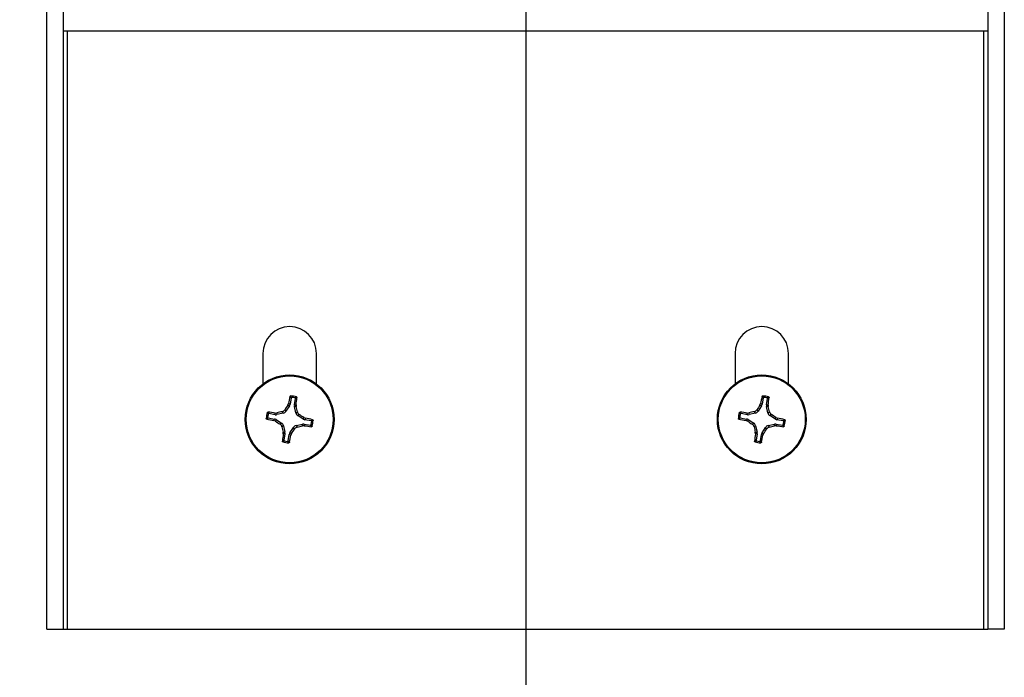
# Paper-space layout 'P3m-V' of a CAD drawing. Header units: inches. Extents: x 0.3 to 33.8, y 0.2 to 21.7.
# Tile 23 of 36: x 18.1 to 19.9, y 5.3 to 6.5. Entities that reach past the tile are written whole.
import ezdxf

# ---------------------------------------------------------------- set-up
doc = ezdxf.new("R2010")
doc.units = ezdxf.units.IN
doc.header["$MEASUREMENT"] = 0
doc.layers.add('BORDERS', color=7, linetype='Continuous')
doc.styles.add('SLDTEXTSTYLE0', font='TXT', dxfattribs={"width": 0.75})
doc.dimstyles.new('SLDDIMSTYLE9', dxfattribs={"dimtxt": 0.137795, "dimasz": 0.14, "dimexe": 0, "dimexo": 0.0625, "dimgap": 0.034449, "dimtad": 1, "dimdec": 3, "dimlfac": 2, "dimrnd": 1e-09, "dimzin": 12, "dimdsep": 46, "dimtxsty": 'SLDTEXTSTYLE0', "dimblk1": 'CLOSED', "dimblk2": 'CLOSED', "dimsah": 1, "dimcen": 0.09, "dimadec": 0, "dimazin": 3, "dimtfac": 1, "dimtdec": 3, "dimtofl": 0, "dimtmove": 0, "dimatfit": 3, "dimldrblk": 'CLOSED', "dimfxl": 0, "dimfrac": 2, "dimtolj": 1, "dimtzin": 12, "dimarcsym": 0})

# ---------------------------------------------------------------- blocks, each defined once
blk = doc.blocks.new('_Closed')
at = {"color": 0, "linetype": 'ByBlock', "lineweight": -2}
for p, q in [((-1, 0.166667), (0, 0)), ((-1, 0.166667), (-1, -0.166667)), ((0, 0), (-1, -0.166667)), ((0, 0), (-1, 0))]:
    blk.add_line(p, q, dxfattribs=at)
blk = doc.blocks.new('_D_53')
at = {"layer": 'BORDERS'}
for p, q in [((17.6105, 9.052), (16.6824, 9.052)), ((16.7218, 9.052), (16.7218, 7.1668)), ((18.1246, 7.1668), (16.6824, 7.1668)), ((16.7218, 7.1668), (16.7218, 6.5003)), ((16.2969, 6.9916), (16.2969, 7.0335)), ((16.2969, 7.0335), (16.5156, 7.0335)), ((16.5156, 7.0335), (16.5156, 6.9916)), ((16.2969, 6.6352), (16.2969, 6.5932)), ((16.5156, 6.5932), (16.5156, 6.6352)), ((16.2969, 6.5932), (16.5156, 6.5932))]:
    blk.add_line(p, q, dxfattribs=at)
at = {"layer": 'BORDERS', "xscale": 0.14, "yscale": 0.14}
for p, rotation in [((16.7218, 9.052, -0.9702), 90.0000000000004), ((16.7218, 7.1668, -0.9702), 270.0000000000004)]:
    blk.add_blockref('_Closed', p, dxfattribs=dict(at, rotation=rotation))
at = {"layer": 'BORDERS', "char_height": 0.1378, "attachment_point": 1, "rotation": 90, "style": 'SLDTEXTSTYLE0'}
for s, insert in [('3.771', (16.5442, 6.5843)), ('95.8', (16.338, 6.6352))]:
    blk.add_mtext(s, dxfattribs=dict(at, insert=insert))

psp = doc.layouts.new('P3m-V')

# ---------------------------------------------------------------- linework, layer by layer
at = {"color": 7, "linetype": 'Continuous', "lineweight": 25}
for p, q in [((18.12645, 5.43177), (18.12645, 7.16677)), ((18.15645, 5.43177), (18.15645, 7.16677)), ((19.83145, 7.16677), (19.83145, 5.43177)), ((19.86145, 7.16677), (19.86145, 5.43177)), ((18.15645, 6.5154), (19.83145, 6.5154)), ((18.16395, 5.43177), (18.16395, 6.5154)), ((19.82395, 6.5154), (19.82395, 5.43177)), ((18.51795, 5.93127), (18.51795, 5.87602)), ((18.61495, 5.87602), (18.61495, 5.93127)), ((19.37345, 5.93127), (19.37345, 5.87602)), ((19.47045, 5.87602), (19.47045, 5.93127)), ((18.56599, 5.83641), (18.55971, 5.82642)), ((18.56309, 5.83752), (18.56425, 5.84033)), ((18.56599, 5.83641), (18.56309, 5.83752)), ((18.56425, 5.84033), (18.56707, 5.83925)), ((18.56902, 5.85069), (18.56707, 5.83925)), ((18.57494, 5.83791), (18.57689, 5.84936)), ((18.57494, 5.83791), (18.57796, 5.838)), ((18.57812, 5.83496), (18.57502, 5.83488)), ((18.57765, 5.82337), (18.57502, 5.83488)), ((18.57796, 5.838), (18.57812, 5.83496)), ((19.42149, 5.83641), (19.41521, 5.82642)), ((19.41859, 5.83752), (19.41975, 5.84033)), ((19.42149, 5.83641), (19.41859, 5.83752)), ((19.41975, 5.84033), (19.42257, 5.83925)), ((19.42452, 5.85069), (19.42257, 5.83925)), ((19.43044, 5.83791), (19.43239, 5.84936)), ((19.43044, 5.83791), (19.43346, 5.838)), ((19.43362, 5.83496), (19.43052, 5.83488)), ((19.43315, 5.82337), (19.43052, 5.83488)), ((19.43346, 5.838), (19.43362, 5.83496)), ((18.54031, 5.82027), (18.52886, 5.82221)), ((18.54022, 5.82329), (18.54326, 5.82345)), ((18.54031, 5.82027), (18.54022, 5.82329)), ((18.54326, 5.82345), (18.54334, 5.82035)), ((18.55485, 5.82298), (18.54334, 5.82035)), ((18.55485, 5.82298), (18.55285, 5.8258)), ((18.55771, 5.82925), (18.55971, 5.82642)), ((18.57765, 5.82337), (18.58047, 5.82537)), ((18.58392, 5.82051), (18.58109, 5.81851)), ((18.59109, 5.81223), (18.58109, 5.81851)), ((19.39581, 5.82027), (19.38436, 5.82221)), ((19.39572, 5.82329), (19.39876, 5.82345)), ((19.39581, 5.82027), (19.39572, 5.82329)), ((19.39876, 5.82345), (19.39884, 5.82035)), ((19.41035, 5.82298), (19.39884, 5.82035)), ((19.41035, 5.82298), (19.40835, 5.8258)), ((19.41321, 5.82925), (19.41521, 5.82642)), ((19.43315, 5.82337), (19.43597, 5.82537)), ((19.43942, 5.82051), (19.43659, 5.81851)), ((19.44659, 5.81223), (19.43659, 5.81851)), ((18.52753, 5.81435), (18.53897, 5.8124)), ((18.53789, 5.80958), (18.53897, 5.8124)), ((18.5407, 5.80842), (18.53789, 5.80958)), ((18.5418, 5.81132), (18.5407, 5.80842)), ((18.5418, 5.81132), (18.5518, 5.80504)), ((18.54897, 5.80303), (18.5518, 5.80504)), ((18.55524, 5.80018), (18.55242, 5.79817)), ((18.55524, 5.80018), (18.55787, 5.78867)), ((18.57804, 5.80057), (18.58955, 5.80319)), ((18.57804, 5.80057), (18.58004, 5.79775)), ((18.58964, 5.8001), (18.58955, 5.80319)), ((18.59267, 5.80026), (18.58964, 5.8001)), ((18.59109, 5.81223), (18.59219, 5.81513)), ((18.59219, 5.81513), (18.595, 5.81397)), ((18.59258, 5.80328), (18.59267, 5.80026)), ((18.59258, 5.80328), (18.60403, 5.80133)), ((18.595, 5.81397), (18.59392, 5.81115)), ((18.60537, 5.8092), (18.59392, 5.81115)), ((19.38303, 5.81435), (19.39447, 5.8124)), ((19.39339, 5.80958), (19.39447, 5.8124)), ((19.3962, 5.80842), (19.39339, 5.80958)), ((19.3973, 5.81132), (19.3962, 5.80842)), ((19.3973, 5.81132), (19.4073, 5.80504)), ((19.40447, 5.80303), (19.4073, 5.80504)), ((19.41074, 5.80018), (19.40792, 5.79817)), ((19.41074, 5.80018), (19.41337, 5.78867)), ((19.43354, 5.80057), (19.44505, 5.80319)), ((19.43354, 5.80057), (19.43554, 5.79775)), ((19.44514, 5.8001), (19.44505, 5.80319)), ((19.44817, 5.80026), (19.44514, 5.8001)), ((19.44659, 5.81223), (19.44769, 5.81513)), ((19.44769, 5.81513), (19.4505, 5.81397)), ((19.44808, 5.80328), (19.44817, 5.80026)), ((19.44808, 5.80328), (19.45953, 5.80133)), ((19.4505, 5.81397), (19.44942, 5.81115)), ((19.46087, 5.8092), (19.44942, 5.81115)), ((18.55477, 5.78858), (18.55787, 5.78867)), ((18.55493, 5.78555), (18.55477, 5.78858)), ((18.55795, 5.78563), (18.55493, 5.78555)), ((18.55795, 5.78563), (18.556, 5.77419)), ((18.56387, 5.77285), (18.56582, 5.7843)), ((18.56864, 5.78322), (18.56582, 5.7843)), ((18.5669, 5.78713), (18.57318, 5.79712)), ((18.5669, 5.78713), (18.5698, 5.78603)), ((18.5698, 5.78603), (18.56864, 5.78322)), ((18.57519, 5.7943), (18.57318, 5.79712)), ((19.41027, 5.78858), (19.41337, 5.78867)), ((19.41043, 5.78555), (19.41027, 5.78858)), ((19.41345, 5.78563), (19.41043, 5.78555)), ((19.41345, 5.78563), (19.4115, 5.77419)), ((19.41937, 5.77285), (19.42132, 5.7843)), ((19.42414, 5.78322), (19.42132, 5.7843)), ((19.4224, 5.78713), (19.42868, 5.79712)), ((19.4224, 5.78713), (19.4253, 5.78603)), ((19.4253, 5.78603), (19.42414, 5.78322)), ((19.43069, 5.7943), (19.42868, 5.79712)), ((18.12645, 5.43177), (18.15645, 5.43177)), ((18.15645, 5.43177), (18.16395, 5.43177)), ((18.16395, 5.43177), (19.82395, 5.43177)), ((19.82395, 5.43177), (19.83145, 5.43177)), ((19.86145, 5.43177), (19.83145, 5.43177))]:
    psp.add_line(p, q, dxfattribs=at)
for centre, radius in [((18.56645, 5.81177), 0.0805), ((18.56645, 5.81177), 0.07876), ((19.42195, 5.81177), 0.0805), ((19.42195, 5.81177), 0.07876)]:
    psp.add_circle(centre, radius, dxfattribs=at)
for centre, radius, start, end in [((18.56645, 5.93127), 0.0485, 0, 180), ((19.42195, 5.93127), 0.0485, 360, 180), ((19.34438, 5.68348), 0.79574, 167.67808, 168.63192), ((18.56645, 5.81177), 0.04248, 73.06981, 87.62076), ((20.19988, 5.68348), 0.79574, 167.67808, 168.63192), ((19.42195, 5.81177), 0.04248, 73.06981, 87.62076), ((19.33637, 5.32817), 0.92596, 146.62728, 147.23832), ((18.56645, 5.81177), 0.04007, 76.18373, 84.50685), ((17.78985, 5.94794), 0.79574, 352.05866, 353.01249), ((17.67992, 5.60996), 0.92596, 13.45226, 14.0633), ((20.19187, 5.32817), 0.92596, 146.62728, 147.23832), ((19.42195, 5.81177), 0.04007, 76.18373, 84.50685), ((18.64535, 5.94794), 0.79574, 352.05866, 353.01249), ((18.53542, 5.60996), 0.92596, 13.45226, 14.0633), ((18.56645, 5.81177), 0.04248, 163.06981, 177.62076), ((18.56645, 5.81177), 0.04007, 166.18373, 174.50685), ((18.43028, 5.03518), 0.79574, 82.05866, 83.01249), ((18.76826, 4.92524), 0.92596, 103.45226, 104.0633), ((18.08284, 5.04185), 0.92596, 56.62728, 57.23832), ((19.42195, 5.81177), 0.04248, 163.06981, 177.62076), ((19.42195, 5.81177), 0.04007, 166.18373, 174.50685), ((19.28578, 5.03518), 0.79574, 82.05866, 83.01249), ((19.62376, 4.92524), 0.92596, 103.45226, 104.0633), ((18.93834, 5.04185), 0.92596, 56.62728, 57.23832), ((18.69474, 6.5897), 0.79574, 257.67808, 258.63192), ((19.05005, 6.5817), 0.92596, 236.62728, 237.23832), ((18.36463, 6.6983), 0.92596, 283.45226, 284.0633), ((18.70261, 6.58837), 0.79574, 262.05866, 263.01249), ((18.43815, 5.03384), 0.79574, 77.67808, 78.63192), ((18.56645, 5.81177), 0.04007, 346.18373, 354.50685), ((18.56645, 5.81177), 0.04248, 343.06981, 357.62076), ((19.55024, 6.5897), 0.79574, 257.67808, 258.63192), ((19.90555, 6.5817), 0.92596, 236.62728, 237.23832), ((19.22013, 6.6983), 0.92596, 283.45226, 284.0633), ((19.55811, 6.58837), 0.79574, 262.05866, 263.01249), ((19.29365, 5.03384), 0.79574, 77.67808, 78.63192), ((19.42195, 5.81177), 0.04007, 346.18373, 354.50685), ((19.42195, 5.81177), 0.04248, 343.06981, 357.62076), ((19.45297, 6.01359), 0.92596, 193.45226, 194.0633), ((19.34304, 5.67561), 0.79574, 172.05866, 173.01249), ((17.78852, 5.94007), 0.79574, 347.67808, 348.63192), ((17.79652, 6.29538), 0.92596, 326.62728, 327.23832), ((20.30847, 6.01359), 0.92596, 193.45226, 194.0633), ((20.19854, 5.67561), 0.79574, 172.05866, 173.01249), ((18.64402, 5.94007), 0.79574, 347.67808, 348.63192), ((18.65202, 6.29538), 0.92596, 326.62728, 327.23832), ((18.56645, 5.81177), 0.04248, 253.06981, 267.62076), ((18.56645, 5.81177), 0.04007, 256.18373, 264.50685), ((19.42195, 5.81177), 0.04248, 253.06981, 267.62076), ((19.42195, 5.81177), 0.04007, 256.18373, 264.50685)]:
    psp.add_arc(centre, radius, start, end, dxfattribs=at)
for centre, major_axis, ratio, start_param, end_param in [((18.55932, 5.84059), (-0.00735, 0.00281), 0.994307, 2.9463327, 3.3368526), ((18.5827, 5.83661), (0.00787, 0.00022), 0.994307, 2.9463327, 3.3368526), ((19.41482, 5.84059), (-0.00735, 0.00281), 0.994307, 2.9463327, 3.3368526), ((19.4382, 5.83661), (0.00787, 0.00022), 0.994307, 2.9463327, 3.3368526), ((18.54161, 5.82803), (-0.00022, 0.00787), 0.994307, 2.9463327, 3.3368526), ((18.55307, 5.83064), (-0.00456, 0.00642), 0.993591, 2.7511616, 3.5320237), ((18.58531, 5.82515), (0.00642, 0.00456), 0.993591, 2.7511616, 3.5320237), ((19.39711, 5.82803), (-0.00022, 0.00787), 0.994307, 2.9463327, 3.3368526), ((19.40857, 5.83064), (-0.00456, 0.00642), 0.993591, 2.7511616, 3.5320237), ((19.44081, 5.82515), (0.00642, 0.00456), 0.993591, 2.7511616, 3.5320237), ((18.53763, 5.80465), (-0.00281, -0.00735), 0.994307, 2.9463327, 3.3368526), ((18.54758, 5.79839), (-0.00642, -0.00456), 0.993591, 2.7511616, 3.5320237), ((18.57983, 5.79291), (0.00456, -0.00642), 0.993591, 2.7511616, 3.5320237), ((18.59128, 5.79552), (0.00022, -0.00787), 0.994307, 2.9463327, 3.3368526), ((18.59526, 5.8189), (0.00281, 0.00735), 0.994307, 2.9463327, 3.3368526), ((19.39313, 5.80465), (-0.00281, -0.00735), 0.994307, 2.9463327, 3.3368526), ((19.40308, 5.79839), (-0.00642, -0.00456), 0.993591, 2.7511616, 3.5320237), ((19.43533, 5.79291), (0.00456, -0.00642), 0.993591, 2.7511616, 3.5320237), ((19.44678, 5.79552), (0.00022, -0.00787), 0.994307, 2.9463327, 3.3368526), ((19.45076, 5.8189), (0.00281, 0.00735), 0.994307, 2.9463327, 3.3368526), ((18.55019, 5.78694), (-0.00787, -0.00022), 0.994307, 2.9463327, 3.3368526), ((18.57357, 5.78296), (0.00735, -0.00281), 0.994307, 2.9463327, 3.3368526), ((19.40569, 5.78694), (-0.00787, -0.00022), 0.994307, 2.9463327, 3.3368526), ((19.42907, 5.78296), (0.00735, -0.00281), 0.994307, 2.9463327, 3.3368526)]:
    psp.add_ellipse(centre, major_axis=major_axis, ratio=ratio, start_param=start_param, end_param=end_param, dxfattribs=at)
for points, knots in [([(18.56697, 5.85329), (18.56701, 5.85342), (18.5671, 5.85368), (18.56739, 5.85398), (18.56778, 5.85419), (18.56807, 5.85421), (18.56821, 5.85422)], [0, 0, 0, 0, 0.2526917, 0.5055172, 0.7534417, 1, 1, 1, 1]), ([(18.56902, 5.85069), (18.56868, 5.85113), (18.568, 5.85201), (18.56732, 5.85286), (18.56697, 5.85329)], [0, 0, 0, 0, 0.4946499, 1, 1, 1, 1]), ([(18.56821, 5.85422), (18.56855, 5.8538), (18.56925, 5.85296), (18.56993, 5.8521), (18.57028, 5.85166)], [0, 0, 0, 0, 0.4958449, 1, 1, 1, 1]), ([(18.57601, 5.85068), (18.57649, 5.85098), (18.57742, 5.85157), (18.57835, 5.85213), (18.57882, 5.85241)], [0, 0, 0, 0, 0.5041524, 1, 1, 1, 1]), ([(18.57882, 5.85241), (18.57894, 5.85236), (18.57918, 5.85226), (18.57946, 5.85198), (18.57965, 5.85164), (18.5797, 5.85134), (18.57968, 5.85117), (18.57968, 5.85113)], [0, 0, 0, 0, 0.2243701, 0.4484144, 0.6809027, 0.9255748, 1, 1, 1, 1]), ([(19.42247, 5.85329), (19.42251, 5.85342), (19.4226, 5.85368), (19.42289, 5.85398), (19.42328, 5.85419), (19.42357, 5.85421), (19.42371, 5.85422)], [0, 0, 0, 0, 0.2526917, 0.5055172, 0.7534417, 1, 1, 1, 1]), ([(19.42452, 5.85069), (19.42418, 5.85113), (19.4235, 5.85201), (19.42282, 5.85286), (19.42247, 5.85329)], [0, 0, 0, 0, 0.4946499, 1, 1, 1, 1]), ([(19.42371, 5.85422), (19.42405, 5.8538), (19.42475, 5.85296), (19.42543, 5.8521), (19.42578, 5.85166)], [0, 0, 0, 0, 0.4958449, 1, 1, 1, 1]), ([(19.43151, 5.85068), (19.43199, 5.85098), (19.43292, 5.85157), (19.43385, 5.85213), (19.43432, 5.85241)], [0, 0, 0, 0, 0.5041524, 1, 1, 1, 1]), ([(19.43432, 5.85241), (19.43444, 5.85236), (19.43468, 5.85226), (19.43496, 5.85198), (19.43515, 5.85164), (19.4352, 5.85134), (19.43518, 5.85117), (19.43518, 5.85113)], [0, 0, 0, 0, 0.2243701, 0.4484144, 0.6809027, 0.9255748, 1, 1, 1, 1]), ([(18.57028, 5.85166), (18.57015, 5.85166), (18.56988, 5.85166), (18.56952, 5.85149), (18.56923, 5.85122), (18.56907, 5.85094), (18.56903, 5.85075), (18.56902, 5.85069)], [0, 0, 0, 0, 0.2255497, 0.4511533, 0.6755815, 0.8996403, 1, 1, 1, 1]), ([(18.57689, 5.84936), (18.5769, 5.84949), (18.57692, 5.84975), (18.57678, 5.85013), (18.57653, 5.85044), (18.57625, 5.85061), (18.57607, 5.85067), (18.57601, 5.85068)], [0, 0, 0, 0, 0.2255496, 0.4511532, 0.6755812, 0.89964, 1, 1, 1, 1]), ([(18.57968, 5.85113), (18.57921, 5.85084), (18.57828, 5.85026), (18.57735, 5.84966), (18.57689, 5.84936)], [0, 0, 0, 0, 0.5053527, 1, 1, 1, 1]), ([(19.42578, 5.85166), (19.42565, 5.85166), (19.42538, 5.85166), (19.42502, 5.85149), (19.42473, 5.85122), (19.42457, 5.85094), (19.42453, 5.85075), (19.42452, 5.85069)], [0, 0, 0, 0, 0.2255497, 0.4511533, 0.6755815, 0.8996403, 1, 1, 1, 1]), ([(19.43239, 5.84936), (19.4324, 5.84949), (19.43242, 5.84975), (19.43228, 5.85013), (19.43203, 5.85044), (19.43175, 5.85061), (19.43157, 5.85067), (19.43151, 5.85068)], [0, 0, 0, 0, 0.22554961, 0.45115321, 0.67558118, 0.89964004, 1, 1, 1, 1]), ([(19.43518, 5.85113), (19.43471, 5.85084), (19.43378, 5.85026), (19.43285, 5.84966), (19.43239, 5.84936)], [0, 0, 0, 0, 0.5053527, 1, 1, 1, 1]), ([(18.52581, 5.82414), (18.52586, 5.82427), (18.52596, 5.82451), (18.52624, 5.82479), (18.52658, 5.82497), (18.52688, 5.82503), (18.52705, 5.82501), (18.52709, 5.82501)], [0, 0, 0, 0, 0.2243701, 0.4484144, 0.6809027, 0.9255748, 1, 1, 1, 1]), ([(18.52753, 5.82134), (18.52724, 5.82182), (18.52665, 5.82275), (18.52609, 5.82368), (18.52581, 5.82414)], [0, 0, 0, 0, 0.5041524, 1, 1, 1, 1]), ([(18.52709, 5.82501), (18.52738, 5.82454), (18.52796, 5.82361), (18.52856, 5.82268), (18.52886, 5.82221)], [0, 0, 0, 0, 0.5053527, 1, 1, 1, 1]), ([(18.52886, 5.82221), (18.52873, 5.82222), (18.52847, 5.82224), (18.52809, 5.8221), (18.52778, 5.82186), (18.5276, 5.82158), (18.52755, 5.8214), (18.52753, 5.82134)], [0, 0, 0, 0, 0.2255496, 0.4511532, 0.6755812, 0.89964, 1, 1, 1, 1]), ([(18.55285, 5.8258), (18.55367, 5.82608), (18.55532, 5.82665), (18.55688, 5.82805), (18.55754, 5.829), (18.55771, 5.82925)], [0, 0, 0, 0, 0.4271588, 0.8543492, 1, 1, 1, 1]), ([(18.58047, 5.82537), (18.58075, 5.82455), (18.58132, 5.8229), (18.58273, 5.82134), (18.58368, 5.82068), (18.58392, 5.82051)], [0, 0, 0, 0, 0.4271588, 0.8543492, 1, 1, 1, 1]), ([(19.38131, 5.82414), (19.38136, 5.82427), (19.38146, 5.82451), (19.38174, 5.82479), (19.38208, 5.82497), (19.38238, 5.82503), (19.38255, 5.82501), (19.38259, 5.82501)], [0, 0, 0, 0, 0.2243701, 0.4484144, 0.6809027, 0.9255748, 1, 1, 1, 1]), ([(19.38303, 5.82134), (19.38274, 5.82182), (19.38215, 5.82275), (19.38159, 5.82368), (19.38131, 5.82414)], [0, 0, 0, 0, 0.5041524, 1, 1, 1, 1]), ([(19.38259, 5.82501), (19.38288, 5.82454), (19.38346, 5.82361), (19.38406, 5.82268), (19.38436, 5.82221)], [0, 0, 0, 0, 0.5053527, 1, 1, 1, 1]), ([(19.38436, 5.82221), (19.38423, 5.82222), (19.38397, 5.82224), (19.38359, 5.8221), (19.38328, 5.82186), (19.3831, 5.82158), (19.38305, 5.8214), (19.38303, 5.82134)], [0, 0, 0, 0, 0.2255496, 0.4511532, 0.6755812, 0.89964, 1, 1, 1, 1]), ([(19.40835, 5.8258), (19.40917, 5.82608), (19.41082, 5.82665), (19.41238, 5.82805), (19.41304, 5.829), (19.41321, 5.82925)], [0, 0, 0, 0, 0.4271588, 0.8543492, 1, 1, 1, 1]), ([(19.43597, 5.82537), (19.43625, 5.82455), (19.43682, 5.8229), (19.43823, 5.82134), (19.43918, 5.82068), (19.43942, 5.82051)], [0, 0, 0, 0, 0.4271588, 0.8543492, 1, 1, 1, 1]), ([(18.524, 5.81354), (18.52442, 5.81388), (18.52526, 5.81457), (18.52612, 5.81526), (18.52656, 5.81561)], [0, 0, 0, 0, 0.4958476, 1, 1, 1, 1]), ([(18.52493, 5.8123), (18.5248, 5.81234), (18.52454, 5.81243), (18.52424, 5.81272), (18.52403, 5.8131), (18.52401, 5.81339), (18.524, 5.81354)], [0, 0, 0, 0, 0.25269173, 0.50551722, 0.75344174, 1, 1, 1, 1]), ([(18.52753, 5.81435), (18.52709, 5.81401), (18.52621, 5.81333), (18.52536, 5.81265), (18.52493, 5.8123)], [0, 0, 0, 0, 0.4946473, 1, 1, 1, 1]), ([(18.52656, 5.81561), (18.52656, 5.81548), (18.52656, 5.81521), (18.52673, 5.81484), (18.527, 5.81455), (18.52728, 5.8144), (18.52747, 5.81436), (18.52753, 5.81435)], [0, 0, 0, 0, 0.2255497, 0.4511533, 0.6755815, 0.8996403, 1, 1, 1, 1]), ([(18.55242, 5.79817), (18.55214, 5.799), (18.55157, 5.80065), (18.55017, 5.8022), (18.54922, 5.80286), (18.54897, 5.80303)], [0, 0, 0, 0, 0.4271588, 0.8543492, 1, 1, 1, 1]), ([(18.60403, 5.80133), (18.60416, 5.80132), (18.60442, 5.8013), (18.6048, 5.80144), (18.60511, 5.80169), (18.60529, 5.80197), (18.60534, 5.80215), (18.60536, 5.8022)], [0, 0, 0, 0, 0.2255496, 0.4511532, 0.6755812, 0.89964, 1, 1, 1, 1]), ([(18.6058, 5.79854), (18.60551, 5.79901), (18.60494, 5.79994), (18.60433, 5.80087), (18.60403, 5.80133)], [0, 0, 0, 0, 0.5053527, 1, 1, 1, 1]), ([(18.60536, 5.8022), (18.60565, 5.80173), (18.60624, 5.80079), (18.60681, 5.79986), (18.60708, 5.7994)], [0, 0, 0, 0, 0.5041524, 1, 1, 1, 1]), ([(18.60537, 5.8092), (18.6058, 5.80954), (18.60668, 5.81022), (18.60754, 5.8109), (18.60797, 5.81125)], [0, 0, 0, 0, 0.4946499, 1, 1, 1, 1]), ([(18.60633, 5.80794), (18.60633, 5.80807), (18.60633, 5.80833), (18.60616, 5.8087), (18.6059, 5.80899), (18.60561, 5.80915), (18.60542, 5.80919), (18.60537, 5.8092)], [0, 0, 0, 0, 0.2255497, 0.4511533, 0.6755815, 0.8996403, 1, 1, 1, 1]), ([(18.60708, 5.7994), (18.60703, 5.79928), (18.60693, 5.79904), (18.60666, 5.79876), (18.60631, 5.79857), (18.60601, 5.79852), (18.60584, 5.79854), (18.6058, 5.79854)], [0, 0, 0, 0, 0.2243701, 0.4484144, 0.6809027, 0.9255748, 1, 1, 1, 1]), ([(18.60889, 5.81001), (18.60847, 5.80967), (18.60764, 5.80897), (18.60677, 5.80829), (18.60633, 5.80794)], [0, 0, 0, 0, 0.4958449, 1, 1, 1, 1]), ([(18.60797, 5.81125), (18.60809, 5.81121), (18.60835, 5.81112), (18.60866, 5.81082), (18.60886, 5.81044), (18.60888, 5.81015), (18.60889, 5.81001)], [0, 0, 0, 0, 0.2526917, 0.5055172, 0.7534417, 1, 1, 1, 1]), ([(19.3795, 5.81354), (19.37992, 5.81388), (19.38076, 5.81457), (19.38162, 5.81526), (19.38206, 5.81561)], [0, 0, 0, 0, 0.4958476, 1, 1, 1, 1]), ([(19.38043, 5.8123), (19.3803, 5.81234), (19.38004, 5.81243), (19.37974, 5.81272), (19.37953, 5.8131), (19.37951, 5.81339), (19.3795, 5.81354)], [0, 0, 0, 0, 0.25269173, 0.50551722, 0.75344174, 1, 1, 1, 1]), ([(19.38303, 5.81435), (19.38259, 5.81401), (19.38171, 5.81333), (19.38086, 5.81265), (19.38043, 5.8123)], [0, 0, 0, 0, 0.4946473, 1, 1, 1, 1]), ([(19.38206, 5.81561), (19.38206, 5.81548), (19.38206, 5.81521), (19.38223, 5.81484), (19.3825, 5.81455), (19.38278, 5.8144), (19.38297, 5.81436), (19.38303, 5.81435)], [0, 0, 0, 0, 0.2255497, 0.4511533, 0.6755815, 0.8996403, 1, 1, 1, 1]), ([(19.40792, 5.79817), (19.40764, 5.799), (19.40707, 5.80065), (19.40567, 5.8022), (19.40472, 5.80286), (19.40447, 5.80303)], [0, 0, 0, 0, 0.4271588, 0.8543492, 1, 1, 1, 1]), ([(19.45953, 5.80133), (19.45966, 5.80132), (19.45992, 5.8013), (19.4603, 5.80144), (19.46061, 5.80169), (19.46079, 5.80197), (19.46084, 5.80215), (19.46086, 5.8022)], [0, 0, 0, 0, 0.2255496, 0.4511532, 0.6755812, 0.89964, 1, 1, 1, 1]), ([(19.4613, 5.79854), (19.46101, 5.79901), (19.46044, 5.79994), (19.45983, 5.80087), (19.45953, 5.80133)], [0, 0, 0, 0, 0.5053527, 1, 1, 1, 1]), ([(19.46086, 5.8022), (19.46115, 5.80173), (19.46174, 5.80079), (19.46231, 5.79986), (19.46258, 5.7994)], [0, 0, 0, 0, 0.5041524, 1, 1, 1, 1]), ([(19.46087, 5.8092), (19.4613, 5.80954), (19.46218, 5.81022), (19.46304, 5.8109), (19.46347, 5.81125)], [0, 0, 0, 0, 0.4946499, 1, 1, 1, 1]), ([(19.46183, 5.80794), (19.46183, 5.80807), (19.46183, 5.80833), (19.46166, 5.8087), (19.4614, 5.80899), (19.46111, 5.80915), (19.46092, 5.80919), (19.46087, 5.8092)], [0, 0, 0, 0, 0.2255497, 0.4511533, 0.6755815, 0.8996403, 1, 1, 1, 1]), ([(19.46258, 5.7994), (19.46253, 5.79928), (19.46243, 5.79904), (19.46216, 5.79876), (19.46181, 5.79857), (19.46151, 5.79852), (19.46134, 5.79854), (19.4613, 5.79854)], [0, 0, 0, 0, 0.22437011, 0.44841436, 0.68090265, 0.92557481, 1, 1, 1, 1]), ([(19.46439, 5.81001), (19.46397, 5.80967), (19.46314, 5.80897), (19.46227, 5.80829), (19.46183, 5.80794)], [0, 0, 0, 0, 0.4958449, 1, 1, 1, 1]), ([(19.46347, 5.81125), (19.46359, 5.81121), (19.46385, 5.81112), (19.46416, 5.81082), (19.46436, 5.81044), (19.46438, 5.81015), (19.46439, 5.81001)], [0, 0, 0, 0, 0.2526917, 0.5055172, 0.7534417, 1, 1, 1, 1]), ([(18.58004, 5.79775), (18.57922, 5.79746), (18.57757, 5.7969), (18.57601, 5.79549), (18.57535, 5.79454), (18.57519, 5.7943)], [0, 0, 0, 0, 0.4271588, 0.8543492, 1, 1, 1, 1]), ([(19.43554, 5.79775), (19.43472, 5.79746), (19.43307, 5.7969), (19.43151, 5.79549), (19.43085, 5.79454), (19.43069, 5.7943)], [0, 0, 0, 0, 0.4271588, 0.8543492, 1, 1, 1, 1]), ([(18.55408, 5.77114), (18.55395, 5.77119), (18.55371, 5.77128), (18.55343, 5.77156), (18.55324, 5.77191), (18.55319, 5.77221), (18.55321, 5.77238), (18.55321, 5.77242)], [0, 0, 0, 0, 0.22437011, 0.44841436, 0.68090265, 0.92557481, 1, 1, 1, 1]), ([(18.55321, 5.77242), (18.55368, 5.77271), (18.55461, 5.77328), (18.55554, 5.77389), (18.556, 5.77419)], [0, 0, 0, 0, 0.5053527, 1, 1, 1, 1]), ([(18.55688, 5.77286), (18.5564, 5.77256), (18.55547, 5.77197), (18.55454, 5.77141), (18.55408, 5.77114)], [0, 0, 0, 0, 0.5041524, 1, 1, 1, 1]), ([(18.556, 5.77419), (18.556, 5.77406), (18.55598, 5.7738), (18.55612, 5.77342), (18.55636, 5.77311), (18.55664, 5.77293), (18.55682, 5.77288), (18.55688, 5.77286)], [0, 0, 0, 0, 0.2255496, 0.4511532, 0.6755812, 0.89964, 1, 1, 1, 1]), ([(18.56261, 5.77189), (18.56274, 5.77189), (18.56301, 5.77189), (18.56337, 5.77205), (18.56366, 5.77232), (18.56382, 5.77261), (18.56386, 5.7728), (18.56387, 5.77285)], [0, 0, 0, 0, 0.2255497, 0.4511533, 0.6755815, 0.8996403, 1, 1, 1, 1]), ([(18.56468, 5.76933), (18.56434, 5.76975), (18.56365, 5.77058), (18.56296, 5.77145), (18.56261, 5.77189)], [0, 0, 0, 0, 0.4958476, 1, 1, 1, 1]), ([(18.56387, 5.77285), (18.56421, 5.77242), (18.56489, 5.77154), (18.56557, 5.77068), (18.56592, 5.77025)], [0, 0, 0, 0, 0.49464731, 1, 1, 1, 1]), ([(18.56592, 5.77025), (18.56588, 5.77012), (18.56579, 5.76987), (18.5655, 5.76956), (18.56512, 5.76936), (18.56483, 5.76934), (18.56468, 5.76933)], [0, 0, 0, 0, 0.2526917, 0.5055172, 0.7534417, 1, 1, 1, 1]), ([(19.40958, 5.77114), (19.40945, 5.77119), (19.40921, 5.77128), (19.40893, 5.77156), (19.40874, 5.77191), (19.40869, 5.77221), (19.40871, 5.77238), (19.40871, 5.77242)], [0, 0, 0, 0, 0.22437011, 0.44841436, 0.68090265, 0.92557481, 1, 1, 1, 1]), ([(19.40871, 5.77242), (19.40918, 5.77271), (19.41011, 5.77328), (19.41104, 5.77389), (19.4115, 5.77419)], [0, 0, 0, 0, 0.50535269, 1, 1, 1, 1]), ([(19.41238, 5.77286), (19.4119, 5.77256), (19.41097, 5.77197), (19.41004, 5.77141), (19.40958, 5.77114)], [0, 0, 0, 0, 0.5041524, 1, 1, 1, 1]), ([(19.4115, 5.77419), (19.4115, 5.77406), (19.41148, 5.7738), (19.41162, 5.77342), (19.41186, 5.77311), (19.41214, 5.77293), (19.41232, 5.77288), (19.41238, 5.77286)], [0, 0, 0, 0, 0.2255496, 0.4511532, 0.6755812, 0.89964, 1, 1, 1, 1]), ([(19.41811, 5.77189), (19.41824, 5.77189), (19.41851, 5.77189), (19.41887, 5.77205), (19.41916, 5.77232), (19.41932, 5.77261), (19.41936, 5.7728), (19.41937, 5.77285)], [0, 0, 0, 0, 0.2255497, 0.4511533, 0.6755815, 0.8996403, 1, 1, 1, 1]), ([(19.42018, 5.76933), (19.41984, 5.76975), (19.41915, 5.77058), (19.41846, 5.77145), (19.41811, 5.77189)], [0, 0, 0, 0, 0.4958476, 1, 1, 1, 1]), ([(19.41937, 5.77285), (19.41971, 5.77242), (19.42039, 5.77154), (19.42107, 5.77068), (19.42142, 5.77025)], [0, 0, 0, 0, 0.49464731, 1, 1, 1, 1]), ([(19.42142, 5.77025), (19.42138, 5.77012), (19.42129, 5.76987), (19.421, 5.76956), (19.42062, 5.76936), (19.42033, 5.76934), (19.42018, 5.76933)], [0, 0, 0, 0, 0.2526917, 0.5055172, 0.7534417, 1, 1, 1, 1])]:
    psp.add_open_spline(points, degree=3, knots=knots, dxfattribs=at)
at = {"layer": 'BORDERS', "linetype": 'Continuous'}
psp.add_line((18.9942, 16.64326), (18.9942, 1.46078), dxfattribs=at)

# ---------------------------------------------------------------- dimensions: what is measured, and where the dimension line sits
at = {"layer": 'BORDERS'}
dim = psp.add_linear_dim(base=(16.7217823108, 7.1667735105), p1=(17.6498305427, 9.0520235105), p2=(18.1639457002, 7.1667735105), angle=90, dimstyle='SLDDIMSTYLE9', dxfattribs=at)
dim.commit()
dim.dimension.update_dxf_attribs({"geometry": '_D_53', "text_midpoint": (16.7217823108, 6.813388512), "dimtype": 160})

doc.saveas('drawing.dxf')
